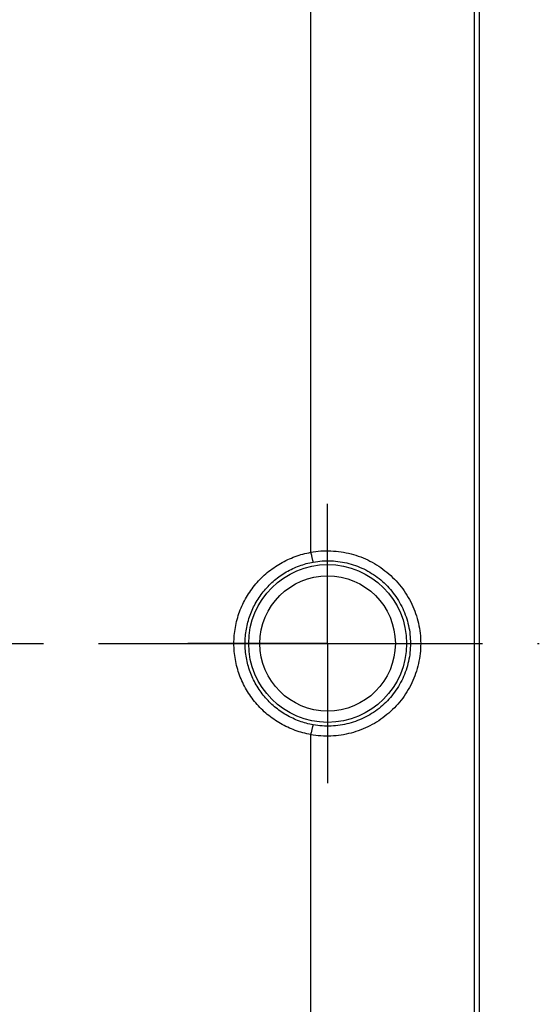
# Model space of a CAD drawing. Header units: millimetres. Extents: x 402 to 598, y 400 to 600.
# Tile 6 of 7: x 552 to 598, y 468 to 556. Entities that reach past the tile are written whole.
import ezdxf

# ---------------------------------------------------------------- set-up
doc = ezdxf.new("R2010")
doc.units = ezdxf.units.MM
doc.header["$LTSCALE"] = 65.185185
doc.linetypes.add('CENTER', pattern=[0.6, 0.375, -0.075, 0.075, -0.075])
for name, color, linetype in [('ACHSEN_S', 7, 'CONTINUOUS'), ('KOERPER', 7, 'CONTINUOUS'), ('KONST.EL_MIT_GEO', 7, 'CONTINUOUS')]:
    doc.layers.add(name, color=color, linetype=linetype)

msp = doc.modelspace()

# ---------------------------------------------------------------- linework, layer by layer
at = {"layer": 'ACHSEN_S', "color": 2, "linetype": 'CENTER'}
msp.add_line((402.138, 500), (597.862, 500), dxfattribs=at)
at = {"layer": 'KOERPER', "color": 2, "linetype": 'CENTER'}
for q in [(579, 512.454), (566.546, 500), (591.454, 500), (579, 487.546)]:
    msp.add_line((579, 500), q, dxfattribs=at)
at = {"layer": 'KONST.EL_MIT_GEO', "color": 7, "linetype": 'Continuous'}
for p, q in [((592.5, 595), (592.5, 405)), ((577.5, 508.139), (577.5, 573.739)), ((592.044, 572.42), (592.044, 427.58)), ((577.5, 426.261), (577.5, 491.861))]:
    msp.add_line(p, q, dxfattribs=at)
for radius in [7.034, 6.034]:
    msp.add_circle((579, 500), radius, dxfattribs=at)
for centre, start, end in [((577.585, 508.139), 179.96258, 190.46426), ((577.585, 491.861), 169.5364, 180.03808)]:
    msp.add_arc(centre, 0.0849, start, end, dxfattribs=at)
for points, knots in [([(577.5, 508.139), (578.092, 508.241), (579.303, 508.319), (581.101, 508.048), (582.804, 507.398), (584.329, 506.398), (585.602, 505.091), (586.562, 503.539), (587.158, 501.814), (587.293, 500.603), (587.293, 500)], [0, 0, 0, 0, 0.124582, 0.249405, 0.374407, 0.499503, 0.624629, 0.749755, 0.874878, 1, 1, 1, 1]), ([(570.65, 500), (570.65, 500.48), (570.735, 501.443), (571.115, 502.841), (571.732, 504.15), (572.568, 505.331), (573.596, 506.35), (574.784, 507.176), (576.096, 507.786), (577.029, 508.038), (577.501, 508.124)], [0, 0, 0, 0, 0.125089, 0.25014, 0.375133, 0.500075, 0.624998, 0.749943, 0.874941, 1, 1, 1, 1]), ([(577.501, 508.124), (577.512, 508.066), (577.534, 507.954), (577.566, 507.793), (577.598, 507.646), (577.629, 507.517), (577.656, 507.412), (577.677, 507.34), (577.692, 507.297), (577.702, 507.275), (577.709, 507.261), (577.715, 507.254), (577.718, 507.253)], [0, 0, 0, 0, 0.194864, 0.379814, 0.548972, 0.696979, 0.81918, 0.911807, 0.946151, 0.972222, 0.989999, 1, 1, 1, 1]), ([(577.718, 507.253), (578.242, 507.348), (579.318, 507.424), (580.915, 507.184), (582.427, 506.602), (583.776, 505.704), (584.899, 504.534), (585.741, 503.148), (586.263, 501.613), (586.38, 500.536), (586.38, 500)], [0, 0, 0, 0, 0.124445, 0.249206, 0.374204, 0.499328, 0.624493, 0.749662, 0.87483, 1, 1, 1, 1]), ([(571.65, 500), (571.65, 500.428), (571.724, 501.285), (572.057, 502.53), (572.6, 503.699), (573.337, 504.755), (574.246, 505.667), (575.3, 506.408), (576.466, 506.955), (577.297, 507.179), (577.718, 507.253)], [0, 0, 0, 0, 0.125123, 0.250195, 0.37519, 0.500116, 0.625014, 0.749938, 0.87493, 1, 1, 1, 1]), ([(577.501, 491.876), (577.029, 491.962), (576.096, 492.214), (574.784, 492.824), (573.596, 493.65), (572.568, 494.669), (571.732, 495.85), (571.115, 497.159), (570.735, 498.557), (570.65, 499.52), (570.65, 500)], [0, 0, 0, 0, 0.125059, 0.250057, 0.375002, 0.499925, 0.624867, 0.74986, 0.874911, 1, 1, 1, 1]), ([(577.718, 492.747), (577.297, 492.821), (576.466, 493.045), (575.3, 493.592), (574.246, 494.333), (573.337, 495.245), (572.6, 496.301), (572.057, 497.47), (571.724, 498.715), (571.65, 499.572), (571.65, 500)], [0, 0, 0, 0, 0.12507, 0.250062, 0.374986, 0.499884, 0.62481, 0.749805, 0.874877, 1, 1, 1, 1]), ([(587.293, 500), (587.293, 499.397), (587.158, 498.186), (586.562, 496.461), (585.602, 494.909), (584.329, 493.602), (582.804, 492.602), (581.101, 491.952), (579.303, 491.681), (578.092, 491.759), (577.5, 491.861)], [0, 0, 0, 0, 0.125122, 0.250245, 0.375371, 0.500497, 0.625593, 0.750595, 0.875418, 1, 1, 1, 1]), ([(586.38, 500), (586.38, 499.464), (586.263, 498.387), (585.741, 496.852), (584.899, 495.466), (583.776, 494.296), (582.427, 493.398), (580.915, 492.816), (579.318, 492.576), (578.242, 492.652), (577.718, 492.747)], [0, 0, 0, 0, 0.12517, 0.250338, 0.375507, 0.500672, 0.625796, 0.750794, 0.875555, 1, 1, 1, 1]), ([(577.718, 492.747), (577.715, 492.746), (577.709, 492.739), (577.702, 492.725), (577.692, 492.703), (577.677, 492.66), (577.656, 492.588), (577.629, 492.483), (577.598, 492.354), (577.566, 492.207), (577.534, 492.046), (577.512, 491.934), (577.501, 491.876)], [0, 0, 0, 0, 0.010001, 0.027778, 0.053849, 0.088194, 0.18082, 0.303021, 0.451028, 0.620186, 0.805136, 1, 1, 1, 1])]:
    msp.add_open_spline(points, degree=3, knots=knots, dxfattribs=at)

doc.saveas('drawing.dxf')
